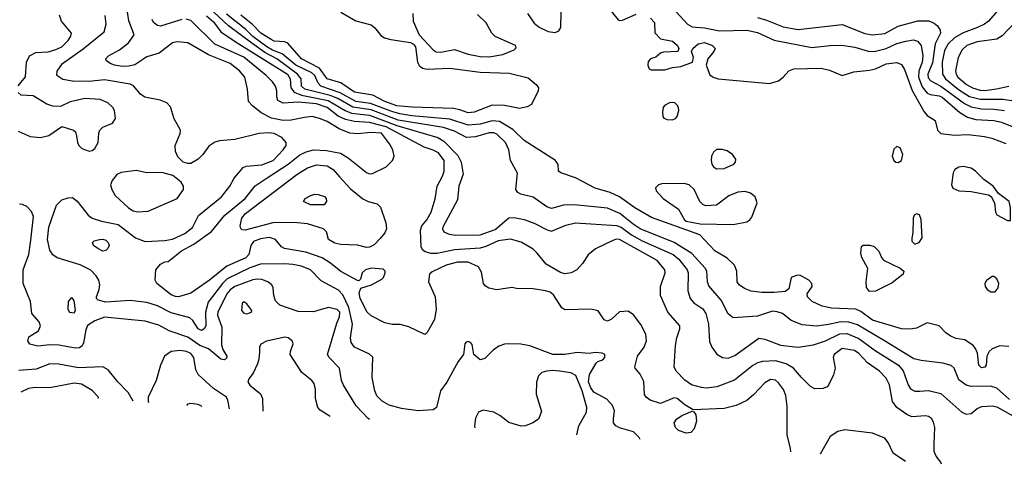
# Model space of a CAD drawing. Extents: x 1173029 to 1307123, y 522559 to 678521.
# Tile 50 of 256: x 1212406 to 1218905, y 528781 to 531714. Entities that reach past the tile are written whole.
import ezdxf

# ---------------------------------------------------------------- set-up
doc = ezdxf.new("R2010")
doc.units = 0

msp = doc.modelspace()

# ---------------------------------------------------------------- linework, layer by layer
at = {"layer": '0CON10XD'}
for points in [[(1217495.4, 528864.2), (1217494.2, 528885), (1217471.5, 528975), (1217472.1, 529165), (1217463.6, 529235), (1217446.2, 529275), (1217415, 529319.4), (1217395, 529335.5), (1217361.7, 529341.7), (1217325, 529318.1), (1217249.8, 529240.2), (1217205, 529203.3), (1217135, 529169.1), (1217055, 529150.4), (1216850.7, 529140.7), (1216795, 529174.4), (1216745, 529214.4), (1216725, 529220.5), (1216635, 529183.5), (1216566.7, 529205), (1216540, 529225), (1216530.9, 529240.9), (1216525, 529327.5), (1216502, 529375), (1216468, 529415), (1216466, 529425), (1216483.3, 529495), (1216528, 529555), (1216542.5, 529595), (1216539.3, 529639.3), (1216505, 529703.8), (1216458.3, 529768.3), (1216421.7, 529791.7), (1216365, 529787.5), (1216311.7, 529738.3), (1216285, 529726.2), (1216264.3, 529734.3), (1216223.6, 529793.6), (1216176.3, 529803.7), (1216005, 529801.2), (1215984.4, 529814.4), (1215929.8, 529899.8), (1215906.3, 529916.3), (1215875.5, 529925.5), (1215795, 529937.8), (1215685, 529941.1), (1215655, 529948.1), (1215555, 529932.9), (1215503.3, 529943.3), (1215478.5, 529958.5), (1215467.5, 529975), (1215455, 530048), (1215435, 530083.6), (1215365, 530114.1), (1215295, 530115.8), (1215221.1, 530095), (1215128, 530052), (1215110.8, 530035), (1215103.3, 529985), (1215148.2, 529885), (1215153.8, 529805), (1215144.5, 529735.5), (1215095, 529650), (1215085, 529640), (1215075, 529640), (1214975, 529688.8), (1214917, 529703), (1214865, 529703.8), (1214816.4, 529713.6), (1214725, 529760), (1214700, 529785), (1214652.2, 529875), (1214647.3, 529912.7), (1214657, 529943), (1214727.5, 529965), (1214796.8, 530003.2), (1214806.7, 530013.3), (1214818.6, 530045), (1214818.6, 530055), (1214805, 530067.8), (1214725, 530074.6), (1214688, 530065), (1214667.5, 530045), (1214655, 530002.5), (1214645, 529992.5), (1214635, 529993.3), (1214525, 530053.1), (1214458.2, 530108.2), (1214402.8, 530142.8), (1214295, 530181.2), (1214153.8, 530203.8), (1214133.1, 530215), (1214093.5, 530263.5), (1214055, 530277.5), (1213995, 530269.3), (1213949.3, 530250.7), (1213931.1, 530225), (1213917.5, 530165), (1213897.8, 530142.2), (1213772.3, 530087.7), (1213659.6, 529995), (1213535, 529910), (1213455, 529887.1), (1213435, 529887.9), (1213405, 529900), (1213312, 529975), (1213300.8, 529995), (1213304, 530065), (1213335, 530102.5), (1213365, 530117.5), (1213385, 530120), (1213475, 530189.2), (1213555.5, 530234.5), (1213672.8, 530317.2), (1213760.4, 530425), (1213894.1, 530535), (1213960.8, 530619.2), (1214038.9, 530671.1), (1214179.1, 530760.9), (1214255, 530823.5), (1214296.8, 530843.2), (1214345, 530854.7), (1214431.8, 530851.8), (1214523.6, 530833.6), (1214573.2, 530803.2), (1214695, 530705.7), (1214715, 530698.1), (1214735, 530700.6), (1214825, 530743.3), (1214865.7, 530785), (1214877.5, 530815), (1214869.5, 530855), (1214847.7, 530895), (1214795, 530965.3), (1214725, 530970.7), (1214635, 530960.8), (1214585.9, 530965.9), (1214515, 530993.7), (1214435, 531042.5), (1214385, 531062.8), (1214335.4, 531074.6), (1214285, 531067.9), (1214198.4, 531051.6), (1214145, 531050), (1214068.6, 531065), (1213999.8, 531099.8), (1213941.9, 531145), (1213916.7, 531175), (1213909.5, 531255), (1213891.1, 531335), (1213857.5, 531377.5), (1213795, 531425.3), (1213653, 531483), (1213515, 531561.2), (1213445, 531568.5), (1213415, 531561.5), (1213327.6, 531492.4), (1213245, 531470), (1213165, 531415.4), (1213125, 531406.5), (1213085, 531405.9), (1213031.2, 531415), (1213004, 531425), (1212976, 531445), (1212974, 531455), (1212992, 531475), (1213065, 531515.6), (1213125, 531560.6), (1213162.2, 531615), (1213126.7, 531706.7), (1213112.5, 531795)], [(1218938.8, 529208.8), (1218855, 529284.6), (1218812.6, 529297.4), (1218685, 529295.4), (1218653.4, 529303.4), (1218605, 529337.5), (1218574.7, 529414.7), (1218553.7, 529433.7), (1218498.5, 529448.5), (1218355.2, 529465.2), (1218306.9, 529476.9), (1218112.9, 529595), (1217935, 529701.1), (1217878.1, 529718.1), (1217825, 529720.5), (1217745, 529702.9), (1217665, 529693.5), (1217570.9, 529700.9), (1217498.9, 529728.9), (1217440, 529775), (1217405, 529788), (1217375, 529791.3), (1217275, 529757.7), (1217115, 529746.7), (1217082.7, 529772.8), (1217036.2, 529865), (1216955, 529958.9), (1216944.7, 529985), (1216940.6, 530055), (1216930.3, 530075), (1216842.6, 530172.6), (1216726.4, 530245), (1216502.3, 530335), (1216454.9, 530364.9), (1216366.3, 530436.3), (1216285, 530470.8), (1216065, 530492.5), (1215995, 530490), (1215915, 530467.8), (1215885, 530478.9), (1215795, 530542.5), (1215713.2, 530563.2), (1215693.3, 530575), (1215680, 530595), (1215691.7, 530701.7), (1215646.2, 530785), (1215635, 530856.2), (1215611.8, 530905), (1215555, 530958.8), (1215535, 530968), (1215505, 530967.2), (1215415, 530941.6), (1215355, 530937.2), (1215275, 530978.3), (1215203.3, 531003.3), (1214905, 531051.4), (1214725, 531120.6), (1214605, 531136.2), (1214506.9, 531195), (1214455.8, 531215), (1214287.3, 531255), (1214266.9, 531275), (1214263.8, 531325), (1214240.6, 531355), (1214103.7, 531455), (1214025, 531496.9), (1213938.7, 531558.7), (1213784.4, 531674.4), (1213621.1, 531825)], [(1216282, 531805), (1216355, 531714), (1216365, 531708), (1216385, 531710), (1216475, 531750)], [(1216715, 531791.4), (1216814.2, 531684.2), (1216845, 531666.7), (1216925, 531659.4), (1217025, 531641), (1217205, 531644.8), (1217275, 531630), (1217385, 531579.2), (1217635, 531531.6), (1217775, 531545.3), (1217845, 531544), (1217917.7, 531532.3), (1218005, 531506), (1218045, 531504.1), (1218125, 531523.3), (1218195, 531556.3), (1218255, 531572.9), (1218305, 531580.4), (1218332.3, 531572.3), (1218355.4, 531545), (1218367.5, 531475), (1218362.3, 531435), (1218339.7, 531375), (1218337.8, 531335), (1218362, 531272), (1218395, 531229.5), (1218415, 531220.2), (1218475, 531211.7), (1218495, 531202.1), (1218610.9, 531100.9), (1218660.9, 531070.9), (1218716.3, 531056.3), (1218835, 531049.1), (1218885, 531038.6), (1219005, 530990.6)], [(1218888.8, 531805), (1218800.9, 531705), (1218774.4, 531685), (1218727.2, 531662.8), (1218632, 531628), (1218575.5, 531594.5), (1218533.8, 531555), (1218509.9, 531510.1), (1218494.1, 531435), (1218497.7, 531355), (1218517.3, 531325), (1218602.7, 531252.7), (1218675, 531208.5), (1218745, 531189.4), (1218895, 531189.7), (1218955, 531180.4)], [(1212395, 531278.6), (1212443.7, 531336.3), (1212450.4, 531435), (1212471.5, 531475), (1212513.1, 531496.9), (1212595, 531501.1), (1212645, 531516.8), (1212685, 531536.1), (1212725, 531577.8), (1212744.5, 531605), (1212748.2, 531625), (1212680.9, 531705), (1212668.5, 531745)], [(1216500.6, 528944.3), (1216495, 528958.8), (1216456.4, 528996.4), (1216365, 529021.1), (1216340, 529035), (1216325.7, 529055), (1216326.3, 529083.7), (1216332.9, 529135), (1216318.9, 529168.9), (1216280.2, 529210.2), (1216195, 529258.2), (1216175, 529285.4), (1216160.2, 529325), (1216165.9, 529374.1), (1216211.7, 529448.3), (1216221.2, 529458.8), (1216255, 529471.2), (1216267.5, 529485), (1216267.5, 529505), (1216250, 529515), (1216205, 529518), (1216165, 529512.9), (1216085, 529519.5), (1216004.6, 529504.6), (1215925, 529505.4), (1215772, 529562), (1215712.9, 529572.9), (1215633.3, 529576.7), (1215605, 529574.6), (1215568.5, 529561.5), (1215531.2, 529535), (1215475, 529478.8), (1215445, 529471.2), (1215403.3, 529505), (1215391.7, 529571.7), (1215382.5, 529585), (1215365, 529591.2), (1215352.7, 529587.3), (1215344.2, 529575.8), (1215336, 529505), (1215300.8, 529459.2), (1215225, 529322.5), (1215184.5, 529265), (1215156, 529155), (1215135, 529140), (1215035, 529133.6), (1214925, 529148.8), (1214845, 529172), (1214798.3, 529198.3), (1214763.4, 529233.4), (1214750, 529265), (1214733.1, 529355), (1214737, 529487), (1214715, 529508.6), (1214615, 529554.4), (1214592.9, 529585), (1214589.2, 529615), (1214603.5, 529705), (1214578.5, 529815), (1214539.5, 529899.5), (1214509.7, 529929.7), (1214395, 529992.2), (1214324.4, 530065), (1214265, 530088.8), (1214208.9, 530098.9), (1214155, 530104.7), (1213995, 530101.5), (1213925, 530076.7), (1213776, 530004), (1213745.2, 529975), (1213649.4, 529850.6), (1213632.3, 529785), (1213634.7, 529695), (1213624.5, 529675), (1213605, 529664.7), (1213585, 529675.4), (1213549.2, 529729.2), (1213528.1, 529748.1), (1213405, 529780.8), (1213316, 529826), (1213245, 529849.3), (1213135, 529861.1), (1212975, 529851.6), (1212923.7, 529863.7), (1212912.5, 529875), (1212911.9, 529885), (1212930, 529935), (1212934.2, 529965), (1212927.9, 529995), (1212910.9, 530025), (1212875, 530061.1), (1212805, 530097.3), (1212652.9, 530142.9), (1212625, 530164), (1212605, 530194), (1212589.7, 530265), (1212597.6, 530345), (1212649.2, 530490.8), (1212685, 530525.7), (1212725, 530540), (1212755, 530541.2), (1212785, 530516), (1212858.5, 530425), (1212885, 530405.4), (1212945, 530384.1), (1213055, 530362.7), (1213170, 530275), (1213235, 530250.4), (1213365, 530256.7), (1213415, 530266.8), (1213495, 530303.5), (1213547.4, 530342.6), (1213586.9, 530423.1), (1213737.9, 530545), (1213792.7, 530615), (1213820.9, 530669.1), (1213880.3, 530739.7), (1213901.1, 530748.9), (1214005, 530757.8), (1214080, 530785), (1214145.4, 530855), (1214163.8, 530885), (1214165.4, 530905), (1214136.9, 530936.9), (1214085, 530962.7), (1214045, 530968.7), (1213987, 530963), (1213825, 530923.1), (1213725, 530915.4), (1213693.8, 530906.2), (1213655, 530879.2), (1213614.4, 530825), (1213583.3, 530795), (1213535, 530765.9), (1213515, 530764.7), (1213485.6, 530775), (1213449.1, 530809.1), (1213433.9, 530843.9), (1213431.8, 530885), (1213465.9, 530964.1), (1213467.5, 530985), (1213425, 531060), (1213400.4, 531140.4), (1213377.8, 531165), (1213333.6, 531183.6), (1213232.4, 531202.4), (1213203.6, 531223.6), (1213157.9, 531277.9), (1213135, 531288.5), (1212965, 531318), (1212865, 531305.9), (1212755, 531308), (1212690.6, 531320.6), (1212650.8, 531345), (1212654.4, 531375), (1212688.5, 531425), (1212825, 531522.2), (1212962.9, 531635), (1212976.7, 531685), (1212970.9, 531740.9)], [(1213476.7, 531715), (1213335, 531671.8), (1213315, 531675.4), (1213289.5, 531695), (1213280, 531715)], [(1218490.4, 528781.4), (1218485.8, 528795), (1218454.4, 528835), (1218440.6, 528865), (1218441.2, 528918.8), (1218446.7, 529025), (1218438.3, 529058.3), (1218423.1, 529083.1), (1218405, 529095.6), (1218385, 529100), (1218294.6, 529094.6), (1218260.4, 529110.4), (1218195.4, 529155.4), (1218166.3, 529196.3), (1218146.4, 529305), (1218125, 529350.6), (1218080, 529395), (1218000.9, 529450.9), (1217945, 529512), (1217915, 529531.8), (1217835.4, 529545.4), (1217782.5, 529505), (1217774.5, 529485), (1217787.5, 529415), (1217777.4, 529372.6), (1217745, 529303.8), (1217735, 529292), (1217709.5, 529280.5), (1217655, 529280), (1217626.2, 529295), (1217565, 529352.9), (1217513.5, 529415), (1217464.4, 529444.4), (1217395, 529463), (1217308.8, 529458.8), (1217275, 529450.8), (1217245, 529434.1), (1217123.3, 529336.7), (1217008.3, 529291.7), (1216935.9, 529284.1), (1216905, 529287.8), (1216839.2, 529305), (1216795, 529336.4), (1216738.5, 529395), (1216725.5, 529425), (1216733.8, 529565), (1216742.9, 529615), (1216763.3, 529675), (1216763.3, 529695), (1216684.8, 529784.8), (1216635.4, 529895), (1216634.5, 529955), (1216665.4, 530045), (1216663.8, 530065), (1216613.3, 530125), (1216364.8, 530264.8), (1216345, 530266.2), (1216321.3, 530258.7), (1216206.4, 530203.7), (1216157.3, 530162.7), (1216121.1, 530105), (1216084.2, 530065), (1216045.3, 530044.7), (1216005, 530036.8), (1215975, 530046.2), (1215881.3, 530101.3), (1215822.2, 530175), (1215795, 530200), (1215715, 530246.9), (1215646.3, 530266.3), (1215564, 530255), (1215482, 530218), (1215445, 530208.1), (1215275, 530197), (1215162, 530172), (1215122.9, 530172.9), (1215082.2, 530182.2), (1215065.4, 530195.4), (1215056.9, 530216.9), (1215051.1, 530325), (1215059.7, 530355), (1215093.3, 530395), (1215122.5, 530445), (1215148.5, 530531.5), (1215160.4, 530615), (1215197.2, 530682.8), (1215206.8, 530715), (1215207.7, 530785), (1215170, 530835), (1215135, 530853.7), (1215075, 530873.2), (1214825, 531007.3), (1214715, 531036.2), (1214615, 531041.9), (1214556.3, 531056.3), (1214508.7, 531078.7), (1214435, 531134), (1214365, 531160), (1214245, 531170.8), (1214144.1, 531164.1), (1214110.2, 531180.2), (1214102.5, 531205), (1214102.7, 531245), (1214095.2, 531275.2), (1214075, 531304.5), (1214032.9, 531345), (1213885, 531466), (1213693.1, 531553.1), (1213535, 531708.9), (1213505, 531717.8)], [(1213639.1, 531739.1), (1213685, 531700.5), (1213733.9, 531633.9), (1213834.7, 531565), (1214172.8, 531355), (1214191.9, 531325), (1214195.2, 531265), (1214216.7, 531235), (1214265.8, 531215.8), (1214442.2, 531182.2), (1214554.7, 531114.7), (1214595, 531097.1), (1214715, 531084.5), (1214895, 531016.8), (1215166.5, 530936.5), (1215205, 530911.8), (1215298.9, 530818.9), (1215320, 530775), (1215332.3, 530695), (1215304.6, 530615), (1215294.6, 530525), (1215198.1, 530345), (1215195.7, 530335), (1215206, 530315), (1215239.6, 530299.6), (1215285, 530292.7), (1215446, 530295), (1215545, 530329.6), (1215633.7, 530406.3), (1215670.1, 530410.1), (1215735, 530397.2), (1215805, 530370.3), (1215887, 530327), (1215915, 530319.6), (1216010.3, 530359.7), (1216075, 530373.7), (1216345, 530356.5), (1216375, 530344.8), (1216444.2, 530295), (1216515, 530255.6), (1216718.5, 530165), (1216756, 530135), (1216812.5, 530065), (1216817.5, 530045), (1216816.4, 529925), (1216830.6, 529875), (1216855, 529847.5), (1216915, 529806.9), (1216934.5, 529775), (1216951.3, 529705), (1216959.6, 529590.4), (1216973.8, 529553.8), (1217007.6, 529507.6), (1217045, 529485.6), (1217082.5, 529482.5), (1217125, 529498.2), (1217285, 529612.9), (1217325, 529606.4), (1217426.4, 529566.3), (1217545, 529553.3), (1217645, 529569.1), (1217725, 529594.7), (1217818.8, 529641.2), (1217865, 529643.6), (1217945, 529612.2), (1218052, 529532), (1218206.1, 529435), (1218237.9, 529397.9), (1218270.5, 529305), (1218285, 529280), (1218313.6, 529263.6), (1218346.4, 529263.7), (1218405, 529267.4), (1218485, 529247.3), (1218625, 529125.7), (1218652.4, 529112.4), (1218685, 529116.7), (1218725, 529148.8), (1218756.5, 529163.5), (1218825, 529167.1), (1218855, 529159.4), (1218999.8, 529079.8)], [(1218935, 529558.7), (1218875, 529562.7), (1218825, 529542.5), (1218805.5, 529524.5), (1218789.2, 529495), (1218785.7, 529435), (1218775, 529421.9), (1218755, 529418.1), (1218735.7, 529435), (1218728.1, 529515), (1218715.4, 529545.4), (1218699.2, 529565), (1218645, 529601.4), (1218585, 529611.4), (1218548, 529628), (1218518.9, 529648.9), (1218475, 529694), (1218395, 529713.8), (1218325, 529680), (1218285, 529672.9), (1218225, 529675.6), (1218035, 529732.5), (1217958.7, 529788.7), (1217925, 529805.3), (1217765, 529811.5), (1217703.3, 529825), (1217636.2, 529855), (1217606.2, 529885), (1217603.8, 529905), (1217635.9, 529954.1), (1217633.8, 529975), (1217615, 529995.7), (1217555, 530029.2), (1217532.5, 530027.5), (1217497, 530013), (1217481.7, 529938.3), (1217457.9, 529922.1), (1217385, 529914.6), (1217305, 529915.3), (1217234.3, 529924.3), (1217190.1, 529940.1), (1217155.6, 529965), (1217142.5, 529985), (1217138.9, 530055), (1217124.5, 530094.5), (1217075, 530142), (1216995, 530189.4), (1216895, 530294), (1216575, 530409.6), (1216465, 530473.8), (1216365.7, 530545.7), (1216303.3, 530573.3), (1216205, 530602.9), (1216075, 530671.8), (1215976.7, 530705), (1215963.3, 530715), (1215959.3, 530759.3), (1215943.3, 530785), (1215735, 530916.4), (1215660.6, 530990.6), (1215571.9, 531041.9), (1215525, 531047.8), (1215444.6, 531025.4), (1215365, 531018.5), (1215245, 531058.6), (1214995, 531079.7), (1214915, 531092.3), (1214862.5, 531107.5), (1214722.1, 531162.1), (1214623.9, 531175), (1214521.6, 531231.6), (1214393.9, 531275), (1214375.2, 531295.2), (1214353.7, 531345), (1214335, 531363.1), (1214228, 531415), (1214138.9, 531488.9), (1214075, 531512.9), (1214037.6, 531535), (1213945, 531603.8), (1213898.6, 531648.6), (1213770.7, 531750.7)], [(1215365, 531099.6), (1215310.6, 531120.6), (1215269, 531129), (1214996.2, 531136.2), (1214895, 531146.5), (1214816.4, 531175), (1214736.3, 531216.3), (1214615, 531235.2), (1214525, 531296.8), (1214435, 531323), (1214384.4, 531394.4), (1214265, 531456.3), (1214175, 531558.8), (1214155, 531567.8), (1214085, 531572.9), (1214065, 531583), (1213998.2, 531625), (1213942, 531682), (1213865.8, 531745)], [(1214525, 531763.9), (1214625, 531706.2), (1214725, 531681.1), (1214750.5, 531660.5), (1214790.6, 531610.6), (1214814.8, 531594.8), (1214855, 531583.2), (1214985, 531563.9), (1215005, 531552.1), (1215017.8, 531535), (1215031.1, 531435), (1215042.3, 531412.3), (1215065, 531393.9), (1215095, 531387.2), (1215245, 531393.7), (1215445, 531368.6), (1215637.7, 531362.3), (1215761.7, 531331.7), (1215816.7, 531285), (1215830, 531265), (1215828.8, 531245), (1215784.2, 531155.8), (1215755, 531139.2), (1215705, 531128.1), (1215605, 531149.1), (1215525, 531149.6), (1215405, 531103.9), (1215365, 531099.6)], [(1215000, 531755), (1215004, 531705), (1215043.1, 531615), (1215134.3, 531514.3), (1215155, 531501.1), (1215185, 531498.9), (1215275, 531518.5), (1215365, 531486.8), (1215445, 531470.4), (1215505, 531468.9), (1215595, 531483.8), (1215670, 531515), (1215682.3, 531527.7), (1215678.8, 531545), (1215545, 531602.2), (1215523.3, 531625), (1215484.4, 531694.4), (1215428.3, 531748.3)], [(1215758.6, 531755), (1215801.2, 531691.2), (1215834.6, 531664.6), (1215895, 531636.2), (1215939.3, 531630.7), (1215965, 531640), (1215977.5, 531662.5), (1215980, 531765)], [(1216570, 531725), (1216596, 531695), (1216598.3, 531628.3), (1216635, 531587.5), (1216715, 531573.3), (1216746.7, 531545), (1216757.5, 531525), (1216750, 531505), (1216655, 531500), (1216635, 531492.5), (1216603.6, 531466.4), (1216570, 531455), (1216555, 531437.5), (1216552, 531415), (1216560, 531390), (1216573.6, 531383.6), (1216665, 531383.8), (1216715, 531398.8), (1216770, 531405), (1216845.9, 531434.1), (1216853.8, 531465), (1216840, 531505), (1216848, 531525), (1216884.3, 531555), (1216925, 531564.7), (1216978.6, 531545), (1216996.2, 531525), (1216987.5, 531505), (1216948.1, 531455), (1216937.1, 531415), (1216961.4, 531351.4), (1216984, 531335), (1217015, 531324.6), (1217355, 531292.3), (1217415, 531311.2), (1217445.6, 531335), (1217482.6, 531377.4), (1217515, 531390), (1217695, 531394.5), (1217750.9, 531380.9), (1217835, 531346), (1217910.7, 531369.3), (1218015, 531380.9), (1218055, 531390.8), (1218125, 531422.9), (1218195, 531432.1), (1218225, 531418.9), (1218245.9, 531385.9), (1218296.3, 531246.3), (1218376, 531106), (1218395, 531082.5), (1218448.8, 531048.8), (1218464.4, 530985), (1218485, 530964.4), (1218575, 530953.1), (1218665, 530956.2), (1218774.6, 530944.6), (1218823, 530933), (1218915, 530898.5)], [(1217275, 531728.1), (1217335, 531711.8), (1217445, 531667.2), (1217545, 531649.6), (1217835, 531682.1), (1217985, 531623.2), (1218035, 531613.4), (1218115, 531624.1), (1218205, 531672.4), (1218334.4, 531705.6), (1218405.6, 531705.6), (1218440.8, 531690.8), (1218462.7, 531672.7), (1218480.4, 531645), (1218484.1, 531625), (1218448.6, 531555), (1218430.7, 531429.3), (1218399.6, 531355), (1218401.3, 531331.3), (1218420.4, 531310.4), (1218485, 531276.3), (1218641.7, 531161.7), (1218685, 531139.8), (1218755, 531125.2), (1218835, 531124.8), (1218905.2, 531115.2)], [(1218982.9, 531705), (1218891.5, 531608.5), (1218855, 531586.2), (1218725, 531567.4), (1218656.7, 531545), (1218625.5, 531515), (1218599.6, 531465), (1218582.2, 531377.8), (1218585.8, 531355), (1218597.3, 531335), (1218655, 531286.9), (1218695, 531264.5), (1218745, 531249.7), (1218775, 531247.6), (1218853, 531257), (1218935, 531275.3)], [(1212395, 530977.8), (1212475, 530944.1), (1212542.7, 530937.3), (1212598.8, 530951.2), (1212685, 531010), (1212761.2, 530985), (1212774.2, 530974.2), (1212781.2, 530948.8), (1212788.6, 530905), (1212797.1, 530885), (1212816, 530865), (1212865, 530847.5), (1212885, 530851.8), (1212902.2, 530865), (1212925, 530903.3), (1212927.9, 530965), (1212935, 530985.6), (1212955, 531005.4), (1213019.5, 531030.5), (1213037.9, 531062.1), (1213032.5, 531115), (1213020.8, 531135), (1212987.5, 531165), (1212937.4, 531187.4), (1212835, 531193.6), (1212738.3, 531171.7), (1212675, 531141.9), (1212625, 531143.5), (1212585, 531157.1), (1212495, 531212.7), (1212415, 531216.9), (1212395, 531234.2)], [(1216715, 531054.4), (1216735, 531062.5), (1216745.5, 531074.5), (1216755.8, 531115), (1216754.2, 531135), (1216745, 531151.2), (1216730, 531165), (1216715, 531168.6), (1216694.5, 531165.5), (1216661.7, 531148.3), (1216652, 531135), (1216648, 531105), (1216650, 531075), (1216656.7, 531065), (1216680, 531055), (1216715, 531054.4)], [(1218205, 530772.5), (1218225, 530786.2), (1218235.6, 530825), (1218218.3, 530868.3), (1218195, 530877.5), (1218175, 530860), (1218164.3, 530815), (1218175.8, 530785), (1218188.8, 530775), (1218205, 530772.5)], [(1217005, 530730), (1217055, 530731.9), (1217119.1, 530760.9), (1217131.2, 530775), (1217132, 530795), (1217110, 530825), (1217075, 530848.1), (1217041.4, 530858.6), (1217005, 530856.9), (1216985, 530840.8), (1216971.8, 530815), (1216969.6, 530785), (1216975, 530761.2), (1216985, 530744.2), (1217005, 530730)], [(1214695, 530211.8), (1214635, 530226.9), (1214525, 530230.5), (1214485, 530239.5), (1214444.2, 530265), (1214430.8, 530315), (1214412, 530335), (1214305, 530367), (1214215.6, 530375.6), (1214076.2, 530373.8), (1213895, 530326.2), (1213875, 530327.8), (1213865, 530336.2), (1213862.1, 530355), (1213873.3, 530405), (1213896.1, 530435), (1214235, 530693.9), (1214305, 530736.5), (1214364.2, 530755.8), (1214435, 530750.3), (1214475.4, 530725), (1214516.5, 530676.5), (1214589.3, 530599.3), (1214671.8, 530531.8), (1214705, 530514.6), (1214765, 530498.6), (1214786.4, 530476.4), (1214823.1, 530373.1), (1214827.9, 530335), (1214815, 530307.1), (1214785, 530271.4), (1214745, 530230), (1214715, 530212.7), (1214695, 530211.8)], [(1218945, 530390), (1218945.5, 530475), (1218935.6, 530515), (1218867.3, 530567.3), (1218832, 530615), (1218769.8, 530659.8), (1218715.3, 530715.3), (1218685, 530735.6), (1218633.2, 530746.8), (1218605, 530740.8), (1218578.8, 530725), (1218567.5, 530705), (1218555.9, 530625.9), (1218565, 530602), (1218605, 530584.4), (1218685, 530580), (1218799.7, 530559.7), (1218817.3, 530547.3), (1218840, 530505), (1218846.2, 530445), (1218855, 530426.7), (1218925, 530390), (1218945, 530390)], [(1213185, 530446.9), (1213255, 530451.9), (1213445, 530535.7), (1213487.1, 530595), (1213488.1, 530615), (1213472.1, 530642.1), (1213416.7, 530686.7), (1213343.6, 530706.4), (1213244.3, 530704.3), (1213175, 530718.8), (1213075, 530705.6), (1213047, 530693), (1213016.8, 530653.2), (1213005.7, 530625), (1213013.2, 530593.2), (1213036.2, 530555), (1213123.5, 530473.5), (1213155, 530453.1), (1213185, 530446.9)], [(1217115, 530363.6), (1217205, 530380.8), (1217225.7, 530394.3), (1217237.5, 530412.5), (1217273.1, 530505), (1217260, 530545), (1217229.8, 530569.8), (1217195, 530580), (1217145, 530576.5), (1217087.4, 530552.6), (1217005, 530491.4), (1216935, 530487.1), (1216915, 530494.2), (1216895.8, 530515), (1216857.5, 530595), (1216825, 530625.8), (1216792.7, 530632.7), (1216645, 530630.8), (1216622.5, 530625), (1216603.3, 530605), (1216606.7, 530585), (1216653.3, 530535), (1216755, 530464), (1216794.2, 530394.2), (1216805, 530386.2), (1216897.3, 530367.3), (1217115, 530363.6)], [(1214415, 530492), (1214325, 530493.1), (1214280, 530515), (1214290, 530535), (1214326.7, 530555), (1214355, 530562.9), (1214375, 530561.4), (1214417, 530547), (1214428, 530535), (1214431.2, 530515), (1214415, 530492)], [(1214714.7, 529076.1), (1214705, 529084.5), (1214626.2, 529166.2), (1214543.8, 529303.8), (1214530.9, 529335), (1214516.7, 529415), (1214448.1, 529485), (1214436.7, 529505), (1214498.3, 529711.7), (1214516.4, 529755), (1214518.8, 529785), (1214501.5, 529801.5), (1214445, 529814.6), (1214395, 529802.1), (1214345, 529787.5), (1214245, 529789.2), (1214122, 529832), (1214095, 529860), (1214084.5, 529895), (1214080, 529945), (1214070, 529965), (1214044.2, 529985), (1214005, 530000.3), (1213975, 530003.6), (1213945, 529998.9), (1213826.4, 529955), (1213795, 529932.2), (1213772.5, 529905), (1213712.9, 529785), (1213712.7, 529765), (1213739.7, 529685), (1213738.6, 529568.6), (1213747.8, 529537.8), (1213773.3, 529495), (1213770.7, 529479.3), (1213755, 529470), (1213733.3, 529475), (1213653.3, 529543.3), (1213595, 529565.2), (1213515, 529620.6), (1213392.4, 529662.4), (1213325, 529700), (1213235, 529725.9), (1212965, 529750.9), (1212902.5, 529727.5), (1212853.4, 529696.6), (1212842.6, 529667.4), (1212827.4, 529582.6), (1212817.4, 529562.6), (1212800.9, 529549.1), (1212775, 529547.8), (1212665, 529568), (1212605, 529569.3), (1212525, 529561.5), (1212473.4, 529573.4), (1212460, 529595), (1212467.3, 529622.7), (1212529.1, 529660.9), (1212544.4, 529695), (1212535, 529720.8), (1212485.5, 529775.5), (1212477.5, 529855), (1212428, 529975), (1212428.4, 530065), (1212466.2, 530165), (1212478.9, 530258.9), (1212496.7, 530415), (1212485, 530448.1), (1212452.6, 530482.6), (1212425, 530495.4), (1212405, 530497.5)], [(1218315, 530233.8), (1218342.5, 530245), (1218362.5, 530275), (1218356.1, 530396.1), (1218345.9, 530425.9), (1218325, 530433.3), (1218310, 530425), (1218302, 530405), (1218301.7, 530308.3), (1218294.1, 530274.1), (1218295, 530252.5), (1218315, 530233.8)], [(1212955, 530188.1), (1212921.2, 530205), (1212893.8, 530225), (1212886.7, 530245), (1212897.5, 530255), (1212932.5, 530265), (1212955, 530266), (1212975, 530259.1), (1212990, 530245), (1212995.6, 530225), (1212988.6, 530205), (1212975, 530191.4), (1212955, 530188.1)], [(1218015, 529921.9), (1217995, 529946.7), (1217992.4, 529985), (1218003.3, 530073.3), (1217964.4, 530145), (1217957.5, 530175), (1217963, 530217), (1217973, 530227), (1218016.1, 530226.1), (1218045, 530218), (1218076.3, 530186.3), (1218094.3, 530145), (1218108.3, 530128.3), (1218217.5, 530075), (1218242.5, 530055), (1218236, 530035), (1218165, 529977.8), (1218055, 529922.9), (1218015, 529921.9)], [(1218815, 529919.4), (1218845, 529920), (1218863.8, 529945), (1218868.2, 529975), (1218855, 530005.5), (1218835, 530020.5), (1218825, 530020), (1218786.4, 529993.6), (1218777.1, 529975), (1218777.5, 529955), (1218792, 529935), (1218815, 529919.4)], [(1212765, 529781.2), (1212773.8, 529795), (1212765, 529860), (1212755, 529877.5), (1212745, 529880), (1212726.7, 529855), (1212723.8, 529805), (1212734.3, 529784.3), (1212765, 529781.2)], [(1213905, 529774.3), (1213935, 529783.8), (1213938.8, 529795), (1213905, 529840), (1213885, 529853.3), (1213874.2, 529845), (1213870, 529795), (1213885, 529778), (1213905, 529774.3)], [(1214454.8, 529096.4), (1214388.6, 529138.6), (1214374.2, 529155), (1214358.1, 529215), (1214357.5, 529275), (1214348.9, 529315), (1214334.2, 529335), (1214268, 529388), (1214191.4, 529505), (1214192.5, 529525), (1214212, 529575), (1214204, 529595), (1214178.8, 529615), (1214155, 529620), (1214035.4, 529594.6), (1213996.9, 529573.1), (1213989.2, 529555), (1213987.9, 529522.1), (1213984.5, 529475.5), (1213975.5, 529444.5), (1213947.8, 529382.2), (1213917.5, 529345), (1213912.5, 529325), (1213925, 529302.5), (1213995, 529245.8), (1214008.5, 529215), (1214010.6, 529131)], [(1213790.2, 529148.2), (1213780.9, 529205), (1213770.6, 529225), (1213685, 529282.1), (1213584.1, 529374.1), (1213569.3, 529405), (1213554.7, 529485), (1213535, 529511.6), (1213505.9, 529525.9), (1213465, 529531.4), (1213404.8, 529525.2), (1213361.2, 529495), (1213334.3, 529434.3), (1213307.5, 529335), (1213252.9, 529225), (1213254, 529195), (1213255.7, 529189.8)], [(1213155.5, 529197.6), (1213122.9, 529255), (1213054.7, 529324.7), (1212988.9, 529405), (1212955, 529424.6), (1212795, 529417.2), (1212665, 529442.7), (1212605, 529444.7), (1212515, 529408.4), (1212400.4, 529399.6)], [(1216083.8, 528974.9), (1216095.5, 529035), (1216146.6, 529125), (1216148.6, 529155), (1216118.8, 529265), (1216076.1, 529366.1), (1216044.7, 529384.7), (1215968.8, 529395), (1215925, 529400.8), (1215883.4, 529396.6), (1215853.3, 529386.7), (1215831.1, 529365), (1215817.8, 529322.2), (1215815.4, 529245), (1215851.1, 529128.9), (1215830.6, 529079.4), (1215793.8, 529055), (1215745, 529034.6), (1215715, 529032.3), (1215635, 529057.3), (1215574.3, 529104.3), (1215535, 529126.2), (1215465, 529138.1), (1215435, 529126), (1215415.4, 529084.6), (1215408.5, 529035), (1215410.8, 529022)], [(1212924.2, 529215.8), (1212926, 529225), (1212885, 529268.6), (1212815, 529309.1), (1212765, 529317.3), (1212604.6, 529285.4), (1212508.8, 529288.8), (1212465, 529281.3), (1212412.5, 529256.8)], [(1213609.1, 529162), (1213605.7, 529165), (1213583.3, 529175), (1213535, 529182.5), (1213513, 529177), (1213505.9, 529170)], [(1216805, 528987.3), (1216755, 529004.4), (1216734.4, 529025), (1216725.7, 529055), (1216741.9, 529078.1), (1216777.1, 529102.9), (1216845, 529131.2), (1216855, 529127.5), (1216868, 529108), (1216872.4, 529065), (1216858.7, 529015), (1216835, 528990.9), (1216805, 528987.3)], [(1218252.1, 528800.8), (1218170.6, 528855), (1218137.1, 528925), (1218115, 528952.9), (1218035, 528986.1), (1217851.1, 529008.9), (1217805, 528997.9), (1217755, 528964.4), (1217688.3, 528848.3)]]:
    msp.add_lwpolyline(points, dxfattribs=at)

doc.saveas('drawing.dxf')
